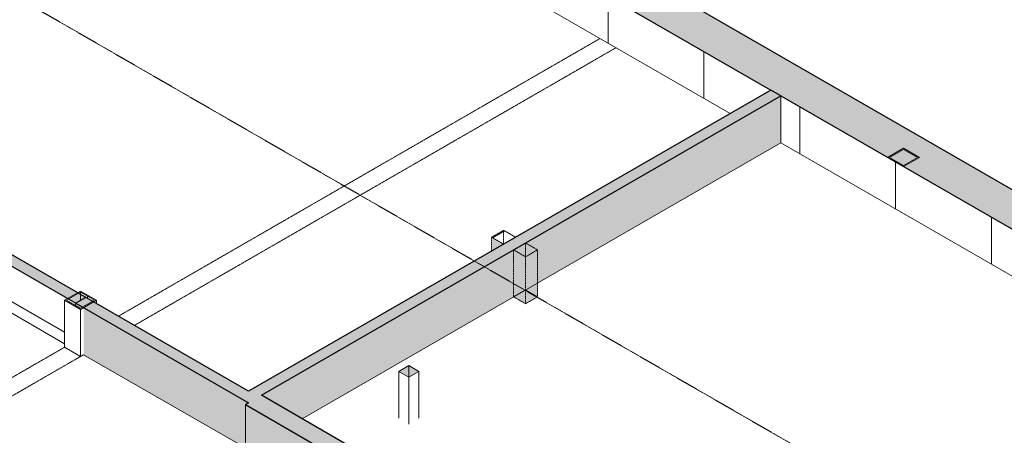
# Model space of a CAD drawing. Header units: millimetres. Extents: x 2807 to 348062, y -35711 to 43067.
# Tile 150 of 191: x 125871 to 134584, y 3947 to 7630. Entities that reach past the tile are written whole.
import ezdxf

# ---------------------------------------------------------------- set-up
doc = ezdxf.new("R2010")
doc.units = ezdxf.units.MM
for name, pattern in [('Hidden', [7.14375, 4.7625, -2.38125]), ('THO_hhidden', [2.5, 1.5, -1]), ('THO_hidden', [6, 3, -3])]:
    doc.linetypes.add(name, pattern=pattern)
doc.layers.add('A-DETL', color=7, linetype='Continuous', lineweight=13, true_color=0x00a600)
doc.layers.add('G-ANNO-SYMB', color=7, linetype='THO_hidden', lineweight=13, true_color=0xff8040)
for name, color, linetype, lineweight in [('A-GENM', 7, 'Continuous', 13), ('A-WALL', 7, 'Continuous', 25), ('A-WALL-PATT', 7, 'Continuous', 25), ('I-WALL', 7, 'Continuous', 18), ('S-COLS', 7, 'Continuous', 13)]:
    doc.layers.add(name, color=color, linetype=linetype, lineweight=lineweight)
pattern_1 = [(30, (3507, 1220.57), (-424.264, 244.949), [])]
pattern_2 = [(30, (3507.014, 1220.566), (-42.426292, 24.494494), []), (30, (3507.014, 1244.815), (-42.426292, 24.494494), [])]

# ---------------------------------------------------------------- blocks, each defined once
blk = doc.blocks.new('NLRS_01_GM_WPB_dummy digibord_gen_tho_HW - Digibord-1973402-01 isometrie 1e verdieping _plotview_')
at = {"layer": 'A-GENM', "true_color": 0x808080}
h = blk.add_hatch(dxfattribs=at)
h.set_pattern_fill('FP_12', color=8, style=0, pattern_type=2)
h.set_pattern_definition(pattern_1)
h.paths.add_polyline_path([(43765.2, 5641.2), (43871.3, 5702.4), (43765.2, 5763.7), (43659.2, 5702.4)])
at = {"layer": 'A-GENM', "linetype": 'THO_hhidden', "true_color": 0xdcf8f8, "transparency": 33554636}
blk.add_hatch(color=7, dxfattribs=at).paths.add_polyline_path([(43659.2, 5579.9), (43765.2, 5641.2), (43659.2, 5702.4)])
at = {"layer": 'A-GENM', "linetype": 'THO_hhidden'}
for p, q in [((43765.2, 5763.7), (43659.2, 5702.4)), ((43871.3, 5702.4), (43765.2, 5763.7)), ((43659.2, 5702.4), (43765.2, 5641.2)), ((43659.2, 5702.4), (43659.2, 5579.9)), ((43765.2, 5641.2), (43871.3, 5702.4))]:
    blk.add_line(p, q, dxfattribs=at)
at = {"layer": 'A-GENM', "color": 9, "linetype": 'THO_hhidden', "true_color": 0xb0c6c6}
blk.add_line((43765.2, 5763.7), (43765.2, 5641.2), dxfattribs=at)
blk = doc.blocks.new('NLRS_01_GM_WPB_dummy digibord_gen_tho_HW - Digibord-V398-01 isometrie 1e verdieping _plotview_')
at = {"layer": 'A-GENM', "true_color": 0x808080}
h = blk.add_hatch(dxfattribs=at)
h.set_pattern_fill('FP_12', color=8, style=0, pattern_type=2)
h.set_pattern_definition(pattern_1)
h.paths.add_polyline_path([(43959.7, 5528.9), (44065.7, 5590.1), (43959.7, 5651.4), (43853.6, 5590.1)])
at = {"layer": 'A-GENM', "linetype": 'THO_hhidden', "true_color": 0xdcf8f8, "transparency": 33554636}
for points in [[(43959.7, 5112.9), (43959.7, 5528.9), (43853.6, 5590.1), (43853.6, 5174.2), (43912.8, 5140)], [(43959.7, 5112.9), (44065.7, 5174.2), (44065.7, 5590.1), (43959.7, 5528.9), (43959.7, 5383.4)]]:
    blk.add_hatch(color=7, dxfattribs=at).paths.add_polyline_path(points)
at = {"layer": 'A-GENM', "linetype": 'THO_hhidden'}
for p, q in [((43959.7, 5651.4), (43853.6, 5590.1)), ((43853.6, 5590.1), (43959.7, 5528.9)), ((43853.6, 5174.2), (43853.6, 5590.1)), ((44065.7, 5590.1), (43959.7, 5651.4)), ((43959.7, 5528.9), (44065.7, 5590.1)), ((44065.7, 5590.1), (44065.7, 5174.2)), ((43959.7, 5528.9), (43959.7, 5112.9)), ((43959.7, 5112.9), (43853.6, 5174.2)), ((44065.7, 5174.2), (43959.7, 5112.9))]:
    blk.add_line(p, q, dxfattribs=at)
at = {"layer": 'A-GENM', "color": 9, "linetype": 'THO_hhidden', "true_color": 0xb0c6c6}
for p, q in [((43959.7, 5651.4), (43959.7, 5528.9)), ((43853.6, 5174.2), (43959.7, 5235.4)), ((43959.7, 5235.4), (44065.7, 5174.2))]:
    blk.add_line(p, q, dxfattribs=at)
at = {"layer": 'A-GENM', "color": 254, "linetype": 'THO_hhidden', "true_color": 0xd3eeee}
blk.add_line((43959.7, 5528.9), (43959.7, 5235.4), dxfattribs=at)
blk = doc.blocks.new('NLRS_28_SCO_UN_koker_gen_bcb - K200_200_12_5-2311149-01 isometrie 1e verdieping _plotview_')
at = {"layer": 'S-COLS'}
h = blk.add_hatch(dxfattribs=at)
h.set_pattern_fill('FP_15', color=256, style=0, pattern_type=2)
h.set_pattern_definition(pattern_2)
h.paths.add_polyline_path([(47305.2, 6327.6), (47446.6, 6409.2), (47305.2, 6490.9), (47163.8, 6409.2), (47187.9, 6395.3)])
h.paths.add_polyline_path([(47305.2, 6337.8), (47181.5, 6409.2), (47305.2, 6480.7), (47429, 6409.2)])
at = {"layer": 'S-COLS', "lineweight": 18}
for p, q in [((47305.2, 6490.9), (47163.8, 6409.2)), ((47181.5, 6409.2), (47305.2, 6480.7)), ((47446.6, 6409.2), (47305.2, 6490.9)), ((47305.2, 6480.7), (47429, 6409.2)), ((47305.2, 6337.8), (47181.5, 6409.2)), ((47305.2, 6327.6), (47446.6, 6409.2)), ((47429, 6409.2), (47305.2, 6337.8))]:
    blk.add_line(p, q, dxfattribs=at)
blk = doc.blocks.new('NLRS_28_SCO_UN_koker_gen_bcb - K200_200_12_5-V512-01 isometrie 1e verdieping _plotview_')
at = {"layer": 'S-COLS'}
h = blk.add_hatch(dxfattribs=at)
h.set_pattern_fill('FP_15', color=256, style=0, pattern_type=2)
h.set_pattern_definition(pattern_2)
h.paths.add_polyline_path([(40022, 5062), (40163.4, 5143.6), (40022, 5225.3), (39880.6, 5143.6)])
h.paths.add_polyline_path([(40022, 5072.2), (39898.3, 5143.6), (40022, 5215.1), (40145.8, 5143.6)])
at = {"layer": 'S-COLS', "lineweight": 18}
for p, q in [((40022, 5225.3), (39880.6, 5143.6)), ((39880.6, 5143.6), (40022, 5062)), ((39898.3, 5143.6), (40022, 5215.1)), ((40022, 5072.2), (39898.3, 5143.6)), ((40163.4, 5143.6), (40022, 5225.3)), ((40022, 5215.1), (40145.8, 5143.6)), ((40022, 5062), (40163.4, 5143.6)), ((40145.8, 5143.6), (40022, 5072.2))]:
    blk.add_line(p, q, dxfattribs=at)
at = {"layer": 'S-COLS'}
for p, q in [((39880.6, 4727.7), (39880.6, 5143.6)), ((40022, 5194.6), (40022, 5215.1)), ((40163.4, 5113), (40163.4, 5143.6)), ((40022, 5062), (40022, 4646)), ((40022, 4646), (39880.6, 4727.7)), ((40048.5, 4661.3), (40022, 4646))]:
    blk.add_line(p, q, dxfattribs=at)
at = {"layer": 'S-COLS', "color": 252, "true_color": 0x879191}
blk.add_line((40022, 5143.6), (40022, 5194.6), dxfattribs=at)
at = {"layer": 'S-COLS', "linetype": 'Hidden'}
blk.add_line((40083.9, 5179.4), (40083.9, 5158.9), dxfattribs=at)
blk = doc.blocks.new('NLRS_33_GM_WPB_vloeropening schacht rechthoek_gen_tho - 125x125-V638-01 isometrie 1e verdieping _plotview_')
at = {"layer": 'A-GENM', "true_color": 0xc8fac8, "transparency": 33554483}
blk.add_hatch(color=254, dxfattribs=at).paths.add_polyline_path([(42926.4, 4462.9), (43014.8, 4513.9), (42926.4, 4564.9), (42838, 4513.9)])
at = {"layer": 'A-GENM'}
for p, q in [((42926.4, 4564.9), (42838, 4513.9)), ((43014.8, 4513.9), (42926.4, 4564.9)), ((42838, 4513.9), (42926.4, 4462.9)), ((42838, 4513.9), (42838, 4097.9)), ((42926.4, 4462.9), (43014.8, 4513.9)), ((42926.4, 4462.9), (42926.4, 4046.9)), ((43014.8, 4097.9), (43014.8, 4513.9))]:
    blk.add_line(p, q, dxfattribs=at)
at = {"layer": 'A-GENM', "color": 250, "true_color": 0x283228}
blk.add_line((42926.4, 4564.9), (42926.4, 4462.9), dxfattribs=at)
at = {"layer": 'A-GENM', "color": 251, "true_color": 0x5b5b5b}
blk.add_line((42926.4, 4462.9), (42926.4, 4149), dxfattribs=at)

msp = doc.modelspace()

# ---------------------------------------------------------------- hatches: boundary and pattern name
at = {"layer": 'A-WALL-PATT', "lineweight": 18, "true_color": 0x808080}
msp.add_hatch(color=8, dxfattribs=at).paths.add_polyline_path([(153138.3, -4899.3), (153442.4, -4723.7), (129683.6, 8993.4), (129379.5, 8817.9), (152834.3, -4723.7)])
at = {"layer": 'A-WALL-PATT', "lineweight": 13, "true_color": 0x808080}
h = msp.add_hatch(dxfattribs=at)
h.set_pattern_fill('FP_10', color=8, style=0, pattern_type=2)
h.set_pattern_definition([(90, (129379.54, 8401.9), (-848.528, 489.898), [])])
h.paths.add_polyline_path([(153138.3, -5315.3), (153138.3, -4899.3), (150000.5, -3087.7), (150000.5, -3503.7), (152701.1, -5062.8)])
h.paths.add_polyline_path([(149551.9, -3244.6), (149912.2, -3036.7), (143848.7, 464.1), (143848.7, 48.1), (149528.6, -3231.1)])
h.paths.add_polyline_path([(143404, 304.9), (143406.8, 308.7), (143406.8, 311), (143760.3, 515.1), (142151.7, 1443.9), (142151.7, 1027.9), (143397.3, 308.7)])
h.paths.add_polyline_path([(141703, 1286.9), (142063.3, 1494.9), (138757.6, 3403.5), (138757.6, 2987.5), (139791.7, 2390.4), (139791.7, 2673.7), (139827.1, 2694.1), (139933.1, 2632.9), (139933.1, 2308.8), (140357.4, 2063.8), (140357.4, 2347.1), (140392.8, 2367.5), (140498.8, 2306.3), (140498.8, 1982.2), (141431.2, 1443.9)])
h.paths.add_polyline_path([(138308.9, 3246.5), (138669.2, 3454.5), (132605.7, 6955.2), (132605.7, 6539.3), (138253.8, 3278.4)])
h.paths.add_polyline_path([(132157.1, 6798.3), (132517.3, 7006.3), (129379.5, 8817.9), (129379.5, 8401.9), (132065.3, 6851.3)])
at = {"layer": 'A-WALL-PATT', "lineweight": 18, "true_color": 0xd7e6e6, "transparency": 33554593}
msp.add_hatch(color=254, dxfattribs=at).paths.add_polyline_path([(126365.5, 5118.1), (126453.9, 5169.1), (122770.2, 7295.9), (122723.8, 7220.7), (126212.8, 5206.3)])
at = {"layer": 'A-WALL-PATT', "lineweight": 18, "true_color": 0xafafaf}
for points in [[(127983, 4286.3), (132605.7, 6955.2), (132517.3, 7006.3), (127894.6, 4337.3), (127956.5, 4301.6)], [(127894.6, 4235.3), (127983, 4286.3), (126453.9, 5169.1), (126365.5, 5118.1), (127717.9, 4337.3)], [(128928.8, 3607.6), (129070.2, 3689.2), (128009.6, 4301.6), (127868.1, 4220), (128902.3, 3622.9)]]:
    msp.add_hatch(color=253, dxfattribs=at).paths.add_polyline_path(points)
at = {"layer": 'A-WALL-PATT', "true_color": 0xf0f0f0}
for points in [[(128369.8, 4093.6), (132605.7, 6539.3), (132605.7, 6955.2), (128009.6, 4301.6), (128343.6, 4108.8)], [(128480.2, 3450.6), (128840.4, 3658.6), (127868.1, 4220), (127868.1, 3804), (128387.1, 3504.3)]]:
    msp.add_hatch(color=7, dxfattribs=at).paths.add_polyline_path(points)
h = msp.add_hatch(color=7, dxfattribs=at)
h.paths.add_polyline_path([(127868.1, 3834.6), (127868.1, 4220), (127894.6, 4235.3), (126436.2, 5077.3), (126436.2, 4661.3), (127480.9, 4058.2)])
h.paths.add_polyline_path([(126409.7, 5072.2), (126427.4, 5082.4), (126365.5, 5118.1), (126365.5, 5097.7)])

# ---------------------------------------------------------------- linework, layer by layer
at = {"layer": 'A-DETL', "color": 7, "linetype": 'THO_hhidden', "lineweight": 18}
for p, q in [((131005.9, 7462.9), (126743.4, 5002)), ((131147.3, 7381.3), (126884.9, 4920.3)), ((126268.3, 4727.7), (125329.2, 4185.5)), ((126436.2, 4661.3), (125470.7, 4103.8))]:
    msp.add_line(p, q, dxfattribs=at)
at = {"layer": 'A-WALL'}
for p, q in [((132605.7, 6955.2), (132517.3, 7006.3)), ((126365.5, 5118.1), (126453.9, 5169.1))]:
    msp.add_line(p, q, dxfattribs=at)
at = {"layer": 'G-ANNO-SYMB'}
msp.add_line((174724.1, -20391.1), (115084.5, 14041.8), dxfattribs=at)
at = {"layer": 'I-WALL', "lineweight": 25}
for p, q in [((153442.4, -4723.7), (129683.6, 8993.4)), ((129379.5, 8817.9), (132517.3, 7006.3)), ((122673, 7250), (127894.6, 4235.3)), ((127894.6, 4337.3), (122770.2, 7295.9)), ((132517.3, 7006.3), (127894.6, 4337.3)), ((128009.6, 4301.6), (132605.7, 6955.2)), ((132605.7, 6955.2), (138669.2, 3454.5)), ((129070.2, 3689.2), (128009.6, 4301.6)), ((127894.6, 4235.3), (127868.1, 4220)), ((127868.1, 4220), (128840.4, 3658.6))]:
    msp.add_line(p, q, dxfattribs=at)
at = {"layer": 'I-WALL'}
for p, q in [((129379.5, 8401.9), (132157.1, 6798.3)), ((132605.7, 6539.3), (132605.7, 6955.2)), ((128369.8, 4093.6), (132605.7, 6539.3)), ((132605.7, 6539.3), (138308.9, 3246.5)), ((124739.2, 5641.1), (126268.3, 4758.3)), ((126365.5, 5097.7), (126365.5, 5118.1)), ((126436.2, 4661.3), (127868.1, 3834.6)), ((127868.1, 4220), (127868.1, 3804))]:
    msp.add_line(p, q, dxfattribs=at)
at = {"layer": 'I-WALL', "color": 253, "true_color": 0xa1a1a1}
msp.add_line((126268.3, 4860.3), (124827.6, 5692.1), dxfattribs=at)

# ---------------------------------------------------------------- block references
at = {"layer": 'A-GENM', "color": 9, "linetype": 'THO_hhidden', "true_color": 0xb0c6c6}
msp.add_blockref('NLRS_01_GM_WPB_dummy digibord_gen_tho_HW - Digibord-1973402-01 isometrie 1e verdieping _plotview_', (86387.7, 0), dxfattribs=at)
at = {"layer": 'A-GENM', "linetype": 'THO_hhidden'}
msp.add_blockref('NLRS_01_GM_WPB_dummy digibord_gen_tho_HW - Digibord-V398-01 isometrie 1e verdieping _plotview_', (86387.7, 0), dxfattribs=at)
at = {"layer": 'A-GENM', "color": 250, "true_color": 0x283228}
msp.add_blockref('NLRS_33_GM_WPB_vloeropening schacht rechthoek_gen_tho - 125x125-V638-01 isometrie 1e verdieping _plotview_', (86387.7, 0), dxfattribs=at)
at = {"layer": 'S-COLS', "linetype": 'Hidden'}
for name in ['NLRS_28_SCO_UN_koker_gen_bcb - K200_200_12_5-2311149-01 isometrie 1e verdieping _plotview_', 'NLRS_28_SCO_UN_koker_gen_bcb - K200_200_12_5-V512-01 isometrie 1e verdieping _plotview_']:
    msp.add_blockref(name, (86387.7, 0), dxfattribs=at)

doc.saveas('drawing.dxf')
